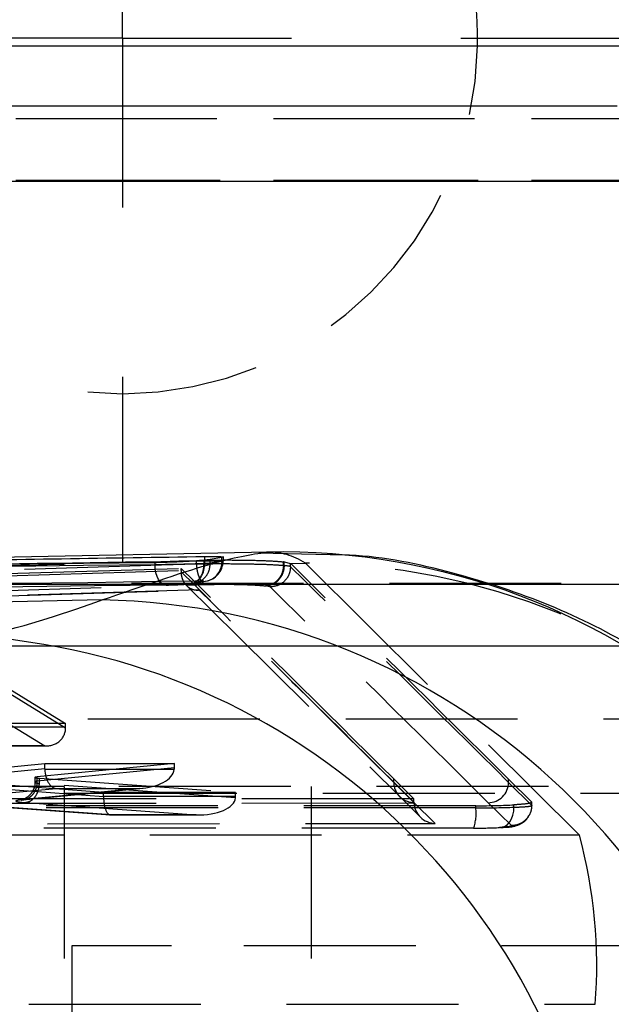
# Model space of a CAD drawing. Extents: x 144 to 818, y 5 to 576.
# Tile 11 of 49: x 274.78 to 283.52, y 73.45 to 87.98. Entities that reach past the tile are written whole.
import ezdxf

# ---------------------------------------------------------------- set-up
doc = ezdxf.new("R2010")
doc.units = 0
doc.header["$LTSCALE"] = 2
doc.linetypes.add('HIDDEN', pattern=[1.905, 1.27, -0.635])
doc.layers.get('0').update_dxf_attribs({"linetype": 'CONTINUOUS'})

# ---------------------------------------------------------------- blocks, each defined once
blk = doc.blocks.new('SW_CENTERMARKSYMBOL_9')
at = {"color": 0, "linetype": 'CONTINUOUS'}
for p, q in [((0, 0), (0, 2.5)), ((0, 0), (-2.5, 0)), ((0, 0), (0, -2.5)), ((0, 0), (2.5, 0)), ((5, 0), (7.75, 0)), ((0, -5), (0, -7.75))]:
    blk.add_line(p, q, dxfattribs=at)

msp = doc.modelspace()

# ---------------------------------------------------------------- linework, layer by layer
at = {"color": 7, "linetype": 'CONTINUOUS'}
for p, q in [((265.0025, 87.5995), (290.3888, 87.5995)), ((270.9098, 86.712), (283.6098, 86.712)), ((264.3564, 85.5995), (289.7427, 85.5995)), ((278.4539, 80.1235), (259.1675, 79.74)), ((277.5942, 80.0145), (277.5021, 80.0027)), ((277.5147, 79.9947), (277.5147, 80.0581)), ((277.7678, 80.0454), (277.5942, 80.0145)), ((275.9958, 79.4164), (268.2877, 79.2631))]:
    msp.add_line(p, q, dxfattribs=at)
at = {"color": 7, "linetype": 'HIDDEN'}
for p, q in [((267.531, 86.5227), (292.9173, 86.5227)), ((270.9098, 86.5227), (283.6098, 86.5227)), ((267.5827, 85.6129), (292.969, 85.6129)), ((270.9098, 85.6129), (283.6098, 85.6129)), ((279.3683, 80.0831), (278.3098, 80.1051)), ((276.7787, 79.936), (276.7787, 79.9664)), ((277.3836, 79.9927), (277.5147, 79.9947)), ((277.3892, 79.9442), (277.3892, 80.0005)), ((277.5021, 79.9522), (277.5021, 80.0027)), ((277.5942, 79.9576), (277.5942, 80.0145)), ((277.7678, 79.9885), (277.5942, 79.9576)), ((277.5942, 79.9576), (277.5942, 79.9576)), ((277.7678, 79.9885), (277.7678, 80.0454)), ((277.7879, 79.9913), (277.7879, 80.0514)), ((278.6764, 79.9241), (278.6764, 79.9791)), ((278.6869, 79.9779), (278.781, 79.9569)), ((278.6869, 79.923), (278.6869, 79.9779)), ((278.781, 79.9569), (278.7826, 79.9554)), ((278.781, 79.9081), (278.781, 79.9569)), ((278.7826, 79.9554), (279.0027, 79.9597)), ((279.0027, 79.9597), (283.0502, 75.9419)), ((263.1592, 79.4655), (277.1629, 79.8833)), ((263.1592, 79.4328), (277.1629, 79.8506)), ((277.1629, 79.8506), (277.1628, 79.8333)), ((277.1629, 79.8506), (277.1629, 79.8833)), ((277.3902, 79.9442), (277.3892, 79.9442)), ((278.6764, 79.9238), (278.6764, 79.9241)), ((278.6869, 79.9227), (278.6764, 79.9241)), ((278.6869, 79.9227), (278.6869, 79.923)), ((278.781, 79.9081), (278.781, 79.9081)), ((277.3183, 79.6581), (277.4894, 79.6889)), ((277.4301, 79.5637), (262.8404, 79.1284)), ((262.8625, 79.1283), (277.4391, 79.5632)), ((265.0008, 79.6486), (290.3871, 79.6486)), ((265.0025, 79.662), (290.3888, 79.662)), ((267.4006, 79.6486), (290.3871, 79.6486)), ((277.2762, 79.6528), (277.3183, 79.6581)), ((278.4084, 79.6245), (278.417, 79.6234)), ((264.9491, 78.7388), (290.3354, 78.7388)), ((267.4524, 78.7388), (290.3354, 78.7388)), ((274.5051, 78.1769), (275.4564, 77.5934)), ((275.4564, 77.524), (274.5051, 78.1074)), ((274.2527, 77.8108), (275.1482, 77.2616)), ((264.3564, 77.662), (285.3473, 77.662)), ((275.4564, 77.5934), (273.7511, 77.5934)), ((273.7511, 77.5411), (275.4564, 77.5411)), ((275.4564, 77.5411), (275.4564, 77.5934)), ((273.9848, 77.2611), (275.1669, 77.2611)), ((275.1482, 77.2616), (274.0001, 77.2616)), ((274.0036, 76.892), (275.1494, 77.0008)), ((275.1494, 76.9211), (274.0036, 76.8123)), ((277.0645, 77.0008), (275.0385, 76.8034)), ((275.0385, 76.744), (277.0645, 76.9415)), ((275.1494, 77.0008), (277.0645, 77.0008)), ((275.1494, 76.9211), (275.1494, 77.0008)), ((277.0629, 76.9142), (275.1495, 76.9142)), ((277.0645, 76.9415), (277.0645, 77.0008)), ((275.0037, 76.7958), (275.0037, 76.728)), ((275.0385, 76.744), (275.0385, 76.8034)), ((275.07, 76.7053), (275.07, 76.785)), ((275.07, 76.785), (277.969, 76.5743)), ((280.3063, 76.7254), (280.3063, 76.7755)), ((280.3063, 76.7755), (280.6025, 76.4819)), ((282.0031, 76.7228), (282.0031, 76.7716)), ((282.0031, 76.7716), (282.3452, 76.4324)), ((275.4337, 76.662), (264.2598, 76.662)), ((274.2411, 76.5327), (275.3152, 76.6347)), ((276.0187, 76.5743), (274.3524, 76.6967)), ((274.3524, 76.6374), (276.0186, 76.5149)), ((276.5419, 76.6347), (274.7955, 76.4646)), ((274.8244, 76.4654), (276.6041, 76.6388)), ((275.0386, 76.744), (275.0385, 76.744)), ((275.0699, 76.7053), (275.07, 76.7053)), ((277.9678, 76.4947), (275.0699, 76.7053)), ((275.3152, 76.6347), (276.5419, 76.6347)), ((275.4337, 76.662), (275.4337, 72.912)), ((286.4033, 76.662), (275.4337, 76.662)), ((279.0859, 76.662), (279.0859, 72.912)), ((280.3063, 76.7254), (280.6025, 76.4318)), ((282.3452, 76.3837), (282.0031, 76.7228)), ((267.828, 76.562), (293.228, 76.562)), ((280.6025, 76.4819), (267.8419, 76.4791)), ((276.0187, 76.5219), (276.0187, 76.5743)), ((277.969, 76.5743), (276.0187, 76.5743)), ((276.0187, 76.5219), (277.969, 76.5219)), ((277.969, 76.5219), (277.969, 76.5743)), ((280.3945, 76.5124), (280.696, 76.2135)), ((280.6025, 76.4318), (280.6025, 76.4819)), ((280.603, 76.4141), (267.8413, 76.4113)), ((274.5381, 76.3583), (276.1197, 76.242)), ((276.1299, 76.2424), (274.5568, 76.3581)), ((274.8613, 76.4258), (277.3842, 76.2425)), ((280.9178, 76.1148), (280.6039, 76.426)), ((281.5188, 76.347), (281.5188, 76.3781)), ((281.7018, 76.4234), (282.0439, 76.0842)), ((282.0819, 76.3559), (282.0819, 76.3912)), ((282.3452, 76.3837), (282.3452, 76.4324)), ((282.3452, 76.3837), (282.3452, 76.3837)), ((276.123, 76.2419), (277.4197, 76.2419)), ((277.3842, 76.2425), (276.1299, 76.2424)), ((267.5704, 76.1118), (280.9178, 76.1148)), ((283.0502, 75.9419), (267.0585, 75.9419)), ((277.0224, 74.312), (275.55, 74.312)), ((275.55, 74.312), (275.55, 46.112)), ((288.25, 74.312), (277.0224, 74.312)), ((267.2926, 73.4465), (283.2843, 73.4465))]:
    msp.add_line(p, q, dxfattribs=at)
at = {"color": 7, "linetype": 'HIDDEN', "flags": 128}
for points in [[(277.3725, 79.6951), (277.4011, 79.7032), (277.4284, 79.7219), (277.4532, 79.7504), (277.4747, 79.7877), (277.4922, 79.8326), (277.5049, 79.8833), (277.5125, 79.938), (277.5147, 79.9947)], [(277.3892, 79.9442), (276.8727, 79.9288), (274.8068, 79.8671), (270.675, 79.7438), (266.272, 79.6125), (261.869, 79.4811)], [(276.9433, 79.6366), (276.9122, 79.6391), (276.8819, 79.6539), (276.8537, 79.6804), (276.8287, 79.7175), (276.8079, 79.7636), (276.7923, 79.817), (276.7824, 79.8752), (276.7787, 79.936)], [(262.02, 79.1817), (269.8548, 79.4154), (277.5403, 79.6447)], [(277.2421, 79.629), (278.0018, 78.8794), (280.3945, 76.5123)], [(281.8663, 76.0564), (281.9093, 76.0597), (281.9506, 76.0751), (281.9886, 76.1018), (282.0216, 76.139), (282.0484, 76.185), (282.0679, 76.2379), (282.0792, 76.2957), (282.0819, 76.3559)], [(282.3418, 76.3815), (282.3452, 76.3837), (282.3452, 76.3837), (282.3452, 76.3837)]]:
    msp.add_lwpolyline(points, dxfattribs=at)
at = {"color": 7, "linetype": 'CONTINUOUS'}
for centre, radius, start, end in [((276.2962, 87.712), 5.25, 358.77214, 180), ((278.6295, 70.1316), 9.993, 4.96445, 91.16185), ((275.8123, 69.2905), 10.1275, 6.18795, 88.96193), ((273.4674, 68.8897), 10.0103, 5.42663, 85.60561)]:
    msp.add_arc(centre, radius, start, end, dxfattribs=at)
at = {"color": 7, "linetype": 'HIDDEN'}
for centre, radius, start, end in [((276.2962, 87.712), 5.25, 181.22786, 358.77214), ((277.4773, 79.9793), 0.2907, 272.39374, 1.80846), ((277.4776, 79.9951), 0.3067, 279.65675, 359.31109), ((278.9842, 70.0168), 9.943, 45.63972, 89.89295), ((272.5654, 77.5413), 2.8911, 359.6558, 359.99457), ((280.6044, 76.7241), 0.2981, 179.74543, 269.90207), ((281.7023, 76.7242), 0.3008, 269.90528, 359.74845), ((280.8688, 76.2666), 0.655, 340.46585, 7.05436), ((275.9255, 74.0148), 7.3807, 355.58404, 15.13486)]:
    msp.add_arc(centre, radius, start, end, dxfattribs=at)
at = {"color": 7, "linetype": 'CONTINUOUS'}
for centre, major_axis, ratio, start_param, end_param in [((284.6662, 0.2313), (-6.26, 79.8899), 0.1009827, 6.2772899, 6.2806282), ((243.0358, -0.5966), (532.0959, 11.4651), 0.150305, 1.5041003, 1.53601), ((251.724, 78.8725), (26.1935, 1.8767), 0.1182547, 5.737927, 5.8891865)]:
    msp.add_ellipse(centre, major_axis=major_axis, ratio=ratio, start_param=start_param, end_param=end_param, dxfattribs=at)
at = {"color": 7, "linetype": 'HIDDEN'}
for centre, major_axis, ratio, start_param, end_param in [((284.6662, 0.2313), (-6.26, 79.8899), 0.1009827, 6.2111939, 6.2772899), ((276.7348, 0.0735), (0.0585, 80.0134), 0.4563717, 6.2313016, 6.2315921), ((-167504.9718, 469.2994), (168106.9192, -1029.1929), 0.0608554, 0.0620798, 0.0623897), ((245.0144, -0.9042), (534.0912, 11.5081), 0.150305, 1.5080493, 1.5398341), ((-167504.9726, 469.25), (168105.22, -1029.1843), 0.0608555, 0.0620798, 0.0623823), ((-167504.9726, 469.2994), (168105.22, -1029.1825), 0.0608554, 0.0620798, 0.0623823), ((277.8586, 79.9095), (0.9243, -0.0038), 0.0411041, 0.0634769, 0.459856), ((-167504.9718, 469.25), (168106.9192, -1029.191), 0.0608553, 0.0620798, 0.0623898), ((245.1669, -0.9042), (534.209, 11.5068), 0.1497105, 1.5080537, 1.5398386), ((-167504.9745, 468.9505), (168105.52, -1029.1843), 0.0608554, 0.0620798, 0.0623852), ((277.8568, 79.6101), (0.6243, -0.0038), 0.0608554, 0.0623898, 0.4572222), ((-167504.9737, 468.9505), (168106.6192, -1029.191), 0.0608554, 0.0620798, 0.0623898), ((275.1499, 77.5411), (0.2971, -0.0838), 0.899322, 4.9553889, 6.5261853), ((275.4973, 76.9313), (0.3471, 0.0291), 0.803822, 3.0744117, 3.0989366), ((275.3169, 76.9142), (-0.0133, 0.2799), 0.5970241, 1.542525, 3.0522348), ((276.5436, 76.9142), (0.5202, 0.0253), 0.5360714, 4.6830576, 6.1927674), ((276.7193, 76.9314), (0.3443, 0.0295), 0.8102017, 6.1167635, 6.2138851), ((275.2582, 76.7942), (0.2545, -0.0016), 0.0608554, 2.6125237, 3.8806915), ((275.2582, 76.7248), (0.2545, -0.0033), 0.1277829, 2.6128689, 3.8819833), ((275.2565, 76.4453), (0.5345, -0.0033), 0.0608554, 2.6112829, 3.8807424), ((276.1316, 76.5219), (0.0103, 0.28), 0.4024807, 1.6104618, 3.2174538), ((275.7858, 76.5219), (0, 0.28), 0.8319699, 4.6875245, 4.7124153), ((277.3859, 76.5219), (0.5823, -0.0211), 0.4794514, 4.7268562, 6.261153), ((277.7333, 76.5219), (0, 0.28), 0.8415063, 4.614831, 4.7124171), ((2698.5252, -1358.1822), (23454.9832, -143.5973), 0.0608554, 1.6744009, 1.675013), ((2698.5252, -1358.2317), (23454.9832, -143.5992), 0.0608562, 1.6744009, 1.675013), ((280.9011, 76.4326), (0.057, 0.2952), 0.9931685, 1.7629877, 1.8217422), ((280.9197, 76.4142), (0.2964, -0.122), 0.9246861, 3.560538, 5.0702482), ((281.421, 76.4348), (0.9273, -0.0057), 0.0608554, 4.8184741, 5.5062211), ((281.421, 76.3854), (0.9273, -0.0038), 0.0411674, 4.8182717, 5.5058979), ((2698.5233, -1358.5311), (23455.2832, -143.5991), 0.0608554, 1.6744009, 1.6750129), ((281.4192, 76.0859), (0.6273, -0.0038), 0.0608554, 4.8196605, 5.5062211), ((283.0175, 65.9325), (2.6203, 9.6641), 0.9946759, 5.7953824, 6.5460322)]:
    msp.add_ellipse(centre, major_axis=major_axis, ratio=ratio, start_param=start_param, end_param=end_param, dxfattribs=at)
at = {"color": 7, "linetype": 'CONTINUOUS'}
for points, knots in [([(275.9958, 79.4164), (276.5711, 79.6153), (277.7365, 80.0182), (278.1948, 80.0875), (278.4269, 80.1226)], [0, 0, 0, 0, 0.4936908, 1, 1, 1, 1]), ([(260.5682, 79.7677), (263.3926, 79.8209), (267.6291, 79.9008), (273.278, 79.9941), (276.1024, 80.0368), (277.5147, 80.0581)], [0, 0, 0, 0, 0.4999986, 0.7499991, 1, 1, 1, 1]), ([(277.5022, 80.0027), (277.459, 79.9988), (277.3726, 79.991), (277.1944, 79.98), (277.0054, 79.9715), (276.8644, 79.9675), (276.7944, 79.9666), (276.7787, 79.9664)], [0, 0, 0, 0, 0.2338357, 0.4676112, 0.7015886, 0.9331677, 1, 1, 1, 1]), ([(277.5147, 80.0581), (277.5654, 80.0587), (277.6669, 80.0597), (277.7606, 80.0575), (277.7994, 80.0527), (277.7779, 80.0478), (277.7678, 80.0454)], [0, 0, 0, 0, 0.257808, 0.5156036, 0.7731924, 1, 1, 1, 1]), ([(285.9869, 77.0754), (285.6836, 77.3584), (285.0775, 77.9239), (283.9306, 78.7063), (282.6298, 79.3692), (281.1873, 79.8348), (280.0788, 80.0757), (279.463, 80.0821), (279.3683, 80.0831)], [0, 0, 0, 0, 0.1912971, 0.3822288, 0.5749699, 0.769318, 0.9644947, 1, 1, 1, 1])]:
    msp.add_open_spline(points, degree=3, knots=knots, dxfattribs=at)
at = {"color": 8, "linetype": 'CONTINUOUS'}
msp.add_open_spline([(267.624, 79.839), (268.0965, 79.8478), (268.5695, 79.8565), (271.8187, 79.9097), (274.6014, 79.9512), (277.3836, 79.9927)], degree=3, knots=[0, 0, 0, 0, 0.1451381, 0.1453134, 1, 1, 1, 1], dxfattribs=at)
at = {"color": 7, "linetype": 'HIDDEN'}
for points, knots in [([(269.088, 79.7626), (270.4715, 79.8034), (273.2385, 79.8852), (276.0056, 79.962), (277.3892, 80.0005)], [0, 0, 0, 0, 0.5, 1, 1, 1, 1]), ([(277.3183, 79.6581), (277.3552, 79.6634), (277.4289, 79.6741), (277.5204, 79.7437), (277.5834, 79.8417), (277.5906, 79.919), (277.5942, 79.9576)], [0, 0, 0, 0, 0.25000259, 0.4999971, 0.74999653, 1, 1, 1, 1]), ([(277.3892, 80.0005), (277.4858, 80.0025), (277.6781, 80.0067), (278.001, 80.0067), (278.2986, 80.0016), (278.5341, 79.992), (278.6327, 79.9831), (278.6764, 79.9791)], [0, 0, 0, 0, 0.2124152, 0.4225876, 0.6312758, 0.8367676, 1, 1, 1, 1]), ([(277.5942, 79.9576), (277.5926, 79.9575), (277.5729, 79.9558), (277.5359, 79.954), (277.5021, 79.9523)], [0, 0, 0, 0, 0.0830018, 1, 1, 1, 1]), ([(277.5147, 79.9947), (277.5147, 79.9947), (277.5685, 79.9947), (277.6654, 79.9955), (277.7617, 79.9943), (277.7972, 79.9916), (277.7818, 79.9901), (277.7678, 79.9885), (277.7678, 79.9885)], [0, 0, 0, 0, 0.0000819, 0.2580749, 0.5161835, 0.7736077, 0.9999148, 1, 1, 1, 1]), ([(277.5022, 79.9522), (277.5022, 79.9522), (277.4537, 79.9498), (277.3746, 79.9473), (277.1928, 79.942), (277.0046, 79.9383), (276.8642, 79.9367), (276.7943, 79.936), (276.7787, 79.936), (276.7787, 79.936)], [0, 0, 0, 0, 0.0000586, 0.2345326, 0.4678706, 0.7039047, 0.9326684, 0.9999261, 1, 1, 1, 1]), ([(277.1628, 79.8333), (277.1637, 79.8146), (277.1657, 79.7731), (277.185, 79.7085), (277.2281, 79.6349), (277.3115, 79.5707), (277.3854, 79.559), (277.4295, 79.5636), (277.4301, 79.5637)], [0, 0, 0, 0, 0.08018101, 0.17840467, 0.32834977, 0.59567485, 0.99474755, 1, 1, 1, 1]), ([(277.2762, 79.6528), (277.3071, 79.6574), (277.3689, 79.6666), (277.4446, 79.7359), (277.4957, 79.8348), (277.4999, 79.9131), (277.5021, 79.9523)], [0, 0, 0, 0, 0.2499826, 0.4999956, 0.7499977, 1, 1, 1, 1]), ([(278.6759, 79.9239), (278.6759, 79.9239), (278.6737, 79.9242), (278.6346, 79.9252), (278.4893, 79.9364), (278.2382, 79.9431), (277.9406, 79.9477), (277.6414, 79.9481), (277.4694, 79.9454), (277.3902, 79.9442)], [0, 0, 0, 0, 0.0000276, 0.0064664, 0.2174854, 0.4099131, 0.6176379, 0.824063, 1, 1, 1, 1]), ([(277.3902, 79.9442), (277.3926, 79.9104), (277.3975, 79.843), (277.4257, 79.7532), (277.4661, 79.6847), (277.507, 79.6515), (277.5323, 79.6463), (277.5403, 79.6447)], [0, 0, 0, 0, 0.2225727, 0.4451261, 0.6676933, 0.8960275, 1, 1, 1, 1]), ([(278.6764, 79.9238), (278.6725, 79.8901), (278.6648, 79.8228), (278.6166, 79.7332), (278.5473, 79.665), (278.4813, 79.6351), (278.4343, 79.6259), (278.4167, 79.625), (278.4084, 79.6245)], [0, 0, 0, 0, 0.2178412, 0.4356697, 0.6535272, 0.8713777, 0.9395008, 1, 1, 1, 1]), ([(278.6869, 79.9227), (278.6831, 79.889), (278.6754, 79.8217), (278.6269, 79.7321), (278.5571, 79.6639), (278.4905, 79.634), (278.4431, 79.6248), (278.4252, 79.6239), (278.417, 79.6234)], [0, 0, 0, 0, 0.21773564, 0.43546611, 0.65320264, 0.87092052, 0.94054255, 1, 1, 1, 1]), ([(278.781, 79.9081), (278.7764, 79.8688), (278.7671, 79.7902), (278.6973, 79.6911), (278.5978, 79.6219), (278.5192, 79.6131), (278.4799, 79.6086)], [0, 0, 0, 0, 0.2500011, 0.5000023, 0.7500006, 1, 1, 1, 1]), ([(278.6764, 79.9238), (278.6762, 79.9238), (278.676, 79.9239), (278.6759, 79.9239), (278.6759, 79.9239)], [0, 0, 0, 0, 0.9368908, 1, 1, 1, 1]), ([(277.3725, 79.6951), (274.5477, 79.6532), (268.8977, 79.5695), (263.2479, 79.4655), (260.4228, 79.4135)], [0, 0, 0, 0, 0.49996155, 1, 1, 1, 1]), ([(277.2806, 79.6525), (277.2924, 79.6535), (277.3211, 79.6562), (277.3474, 79.6606), (277.363, 79.6632)], [0, 0, 0, 0, 0.407859, 1, 1, 1, 1]), ([(277.4894, 79.6889), (277.4943, 79.6901), (277.5041, 79.6925), (277.4819, 79.6948), (277.4375, 79.6958), (277.3933, 79.6953), (277.3725, 79.6951)], [0, 0, 0, 0, 0.2571737, 0.5143519, 0.7715833, 1, 1, 1, 1]), ([(276.9433, 79.6366), (276.9504, 79.6367), (276.9824, 79.6371), (277.0471, 79.6389), (277.1341, 79.6427), (277.2163, 79.6475), (277.2562, 79.651), (277.2762, 79.6528)], [0, 0, 0, 0, 0.0663134, 0.2968185, 0.5316802, 0.765605, 1, 1, 1, 1]), ([(277.5403, 79.6447), (277.5938, 79.646), (277.7099, 79.6486), (277.9123, 79.6482), (278.1114, 79.6439), (278.2899, 79.6359), (278.3675, 79.6284), (278.4084, 79.6245)], [0, 0, 0, 0, 0.1761863, 0.3828103, 0.5896125, 0.7837284, 1, 1, 1, 1]), ([(274.7955, 76.4646), (274.8117, 76.465), (274.844, 76.4658), (274.8907, 76.4812), (274.9336, 76.5064), (274.971, 76.5414), (275.0015, 76.5845), (275.0235, 76.634), (275.0372, 76.6879), (275.0382, 76.7253), (275.0386, 76.744)], [0, 0, 0, 0, 0.1250089, 0.2499989, 0.375003, 0.500001, 0.6250028, 0.7500008, 0.8749981, 1, 1, 1, 1]), ([(274.9995, 76.7272), (275.0007, 76.7159), (275.005, 76.6723), (274.9787, 76.6045), (274.9338, 76.5391), (274.8846, 76.4979), (274.8425, 76.4756), (274.8154, 76.4661), (274.8021, 76.4628), (274.798, 76.4621), (274.8047, 76.4633), (274.8185, 76.4647), (274.826, 76.4655)], [0, 0, 0, 0, 0.0627303, 0.2416236, 0.3846772, 0.5045933, 0.6014189, 0.671254, 0.7291048, 0.7955902, 0.8900682, 1, 1, 1, 1]), ([(274.8613, 76.4258), (274.8878, 76.4311), (274.9409, 76.4417), (275.0087, 76.5068), (275.0574, 76.5979), (275.0657, 76.6695), (275.0699, 76.7053)], [0, 0, 0, 0, 0.2499888, 0.49998652, 0.74999735, 1, 1, 1, 1]), ([(282.3452, 76.3837), (282.3418, 76.35), (282.3349, 76.2827), (282.2829, 76.1929), (282.2072, 76.1257), (282.1228, 76.0894), (282.0669, 76.0857), (282.0439, 76.0842)], [0, 0, 0, 0, 0.21436523, 0.42873527, 0.64310342, 0.85333323, 1, 1, 1, 1]), ([(282.3452, 76.4324), (282.3408, 76.4259), (282.3321, 76.4131), (282.2132, 76.3994), (282.1129, 76.3931), (282.0819, 76.3912)], [0, 0, 0, 0, 0.4131137, 0.8183931, 1, 1, 1, 1]), ([(282.0819, 76.3559), (282.0819, 76.3559), (282.136, 76.3582), (282.2466, 76.3633), (282.3373, 76.3725), (282.3406, 76.3791), (282.3418, 76.3815)], [0, 0, 0, 0, 0.0000865, 0.327353, 0.7593747, 1, 1, 1, 1]), ([(282.3452, 76.3837), (282.3452, 76.3837), (282.3452, 76.3837), (282.3452, 76.3837), (282.3452, 76.3837)], [0, 0, 0, 0, 0.173883, 1, 1, 1, 1]), ([(281.8831, 76.0568), (281.9099, 76.0586), (282.0091, 76.065), (282.0693, 76.0626), (282.2028, 76.1192), (282.2681, 76.1692), (282.2931, 76.2167), (282.303, 76.2355)], [0, 0, 0, 0, 0.1684018, 0.6236132, 0.7525188, 0.9022429, 1, 1, 1, 1]), ([(282.0439, 76.0842), (282.0432, 76.0811), (282.0414, 76.0738), (281.9792, 76.0639), (281.9003, 76.0587), (281.8663, 76.0564)], [0, 0, 0, 0, 0.2947423, 0.6958839, 1, 1, 1, 1])]:
    msp.add_open_spline(points, degree=3, knots=knots, dxfattribs=at)

# ---------------------------------------------------------------- block references
at = {"color": 179, "linetype": 'CONTINUOUS'}
msp.add_blockref('SW_CENTERMARKSYMBOL_9', (276.2962, 87.712), dxfattribs=at)

doc.saveas('drawing.dxf')
